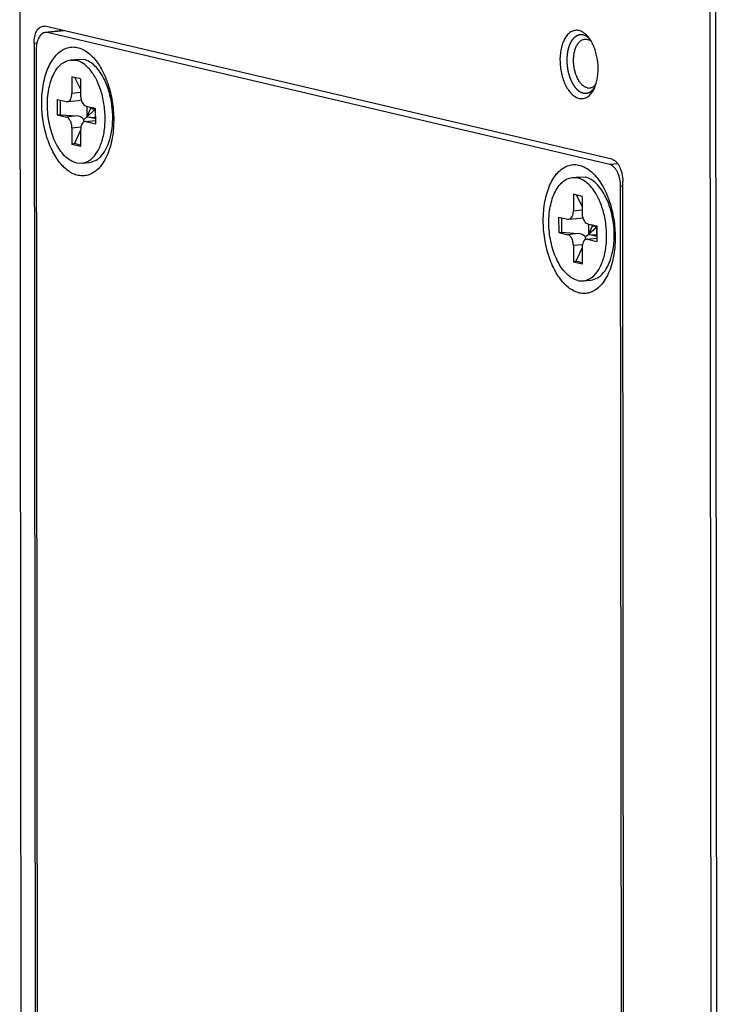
# Model space of a CAD drawing. Header units: millimetres. Extents: x 0 to 2731, y -3524 to -2222.
# Tile 145 of 221: x 1951 to 1987, y -3216 to -3165. Entities that reach past the tile are written whole.
import ezdxf

# ---------------------------------------------------------------- set-up
doc = ezdxf.new("R2010")
doc.units = ezdxf.units.MM
doc.header["$LTSCALE"] = 46.255
doc.layers.add('00_COMPONENTS', color=7, linetype='CONTINUOUS')

msp = doc.modelspace()

# ---------------------------------------------------------------- linework, layer by layer
at = {"layer": '00_COMPONENTS', "color": 7}
for p, q in [((1951.081, -3156.449), (1951.153, -3226.994)), ((1986.268, -3164.703), (1986.448, -3341.468)), ((1986.753, -3341.455), (1986.573, -3164.69)), ((1981.274, -3172.417), (1952.368, -3165.637)), ((1953.296, -3165.854), (1952.375, -3165.952)), ((1981.163, -3172.687), (1952.48, -3165.959)), ((1951.813, -3166.494), (1951.973, -3323.509)), ((1951.925, -3166.816), (1952.084, -3323.238)), ((1953.684, -3167.351), (1954.072, -3167.31)), ((1953.685, -3167.357), (1953.962, -3167.369)), ((1954.072, -3167.31), (1954.349, -3167.328)), ((1953.741, -3168.206), (1953.741, -3169.045)), ((1954.185, -3168.31), (1953.741, -3168.206)), ((1953.88, -3168.238), (1954.186, -3168.834)), ((1954.185, -3168.31), (1954.186, -3169.149)), ((1952.991, -3169.363), (1952.992, -3170.153)), ((1952.991, -3169.363), (1953.464, -3169.474)), ((1953.136, -3169.397), (1953.137, -3170.143)), ((1953.464, -3169.474), (1953.516, -3169.476)), ((1953.516, -3169.477), (1954.086, -3169.416)), ((1954.355, -3170.381), (1954.921, -3169.884)), ((1954.465, -3169.708), (1954.937, -3169.819)), ((1954.506, -3169.708), (1954.507, -3170.248)), ((1954.698, -3169.832), (1954.507, -3170.248)), ((1954.658, -3169.754), (1954.698, -3169.832)), ((1954.937, -3169.888), (1954.698, -3169.832)), ((1954.921, -3169.884), (1954.834, -3169.795)), ((1954.921, -3169.884), (1954.927, -3169.818)), ((1954.921, -3169.884), (1954.937, -3170.139)), ((1954.921, -3169.884), (1954.921, -3170.279)), ((1954.937, -3169.819), (1954.938, -3170.609)), ((1952.992, -3170.153), (1953.137, -3170.143)), ((1952.992, -3170.153), (1953.465, -3170.264)), ((1953.137, -3170.143), (1953.989, -3170.208)), ((1954.938, -3170.349), (1954.507, -3170.248)), ((1954.507, -3170.248), (1954.921, -3170.279)), ((1954.921, -3170.279), (1954.938, -3170.319)), ((1953.743, -3170.823), (1953.744, -3171.662)), ((1954.413, -3170.495), (1954.938, -3170.439)), ((1954.465, -3170.498), (1954.413, -3170.496)), ((1954.465, -3170.498), (1954.938, -3170.609)), ((1954.188, -3170.939), (1953.873, -3171.621)), ((1954.188, -3170.927), (1954.189, -3171.766)), ((1953.873, -3171.621), (1953.744, -3171.662)), ((1954.189, -3171.766), (1953.744, -3171.662)), ((1954.189, -3171.695), (1953.873, -3171.621)), ((1953.967, -3172.603), (1954.244, -3172.615)), ((1954.245, -3172.621), (1954.632, -3172.58)), ((1979.255, -3173.349), (1979.642, -3173.308)), ((1979.255, -3173.355), (1979.532, -3173.367)), ((1979.642, -3173.308), (1979.92, -3173.326)), ((1981.879, -3330.227), (1981.72, -3173.805)), ((1981.991, -3330.55), (1981.831, -3173.535)), ((1979.311, -3174.204), (1979.312, -3175.043)), ((1979.756, -3174.308), (1979.311, -3174.204)), ((1979.45, -3174.236), (1979.756, -3174.832)), ((1979.756, -3174.308), (1979.756, -3175.147)), ((1978.562, -3175.361), (1978.563, -3176.151)), ((1978.562, -3175.361), (1979.034, -3175.472)), ((1978.706, -3175.395), (1978.707, -3176.141)), ((1979.034, -3175.472), (1979.087, -3175.474)), ((1979.087, -3175.475), (1979.656, -3175.415)), ((1979.925, -3176.379), (1980.491, -3175.882)), ((1980.035, -3175.706), (1980.507, -3175.817)), ((1980.076, -3175.706), (1980.077, -3176.246)), ((1980.269, -3175.83), (1980.077, -3176.246)), ((1980.228, -3175.752), (1980.269, -3175.83)), ((1980.507, -3175.886), (1980.269, -3175.83)), ((1980.491, -3175.882), (1980.404, -3175.793)), ((1980.491, -3175.882), (1980.497, -3175.816)), ((1980.491, -3175.882), (1980.508, -3176.137)), ((1980.491, -3175.882), (1980.491, -3176.277)), ((1980.507, -3175.817), (1980.508, -3176.607)), ((1978.563, -3176.151), (1978.707, -3176.141)), ((1978.563, -3176.151), (1979.035, -3176.262)), ((1978.707, -3176.141), (1979.559, -3176.206)), ((1980.508, -3176.347), (1980.077, -3176.246)), ((1980.077, -3176.246), (1980.491, -3176.277)), ((1980.491, -3176.277), (1980.508, -3176.317)), ((1979.314, -3176.821), (1979.314, -3177.66)), ((1979.983, -3176.493), (1980.508, -3176.437)), ((1980.036, -3176.496), (1979.983, -3176.494)), ((1980.036, -3176.496), (1980.508, -3176.607)), ((1979.758, -3176.937), (1979.444, -3177.619)), ((1979.758, -3176.925), (1979.759, -3177.764)), ((1979.444, -3177.619), (1979.314, -3177.66)), ((1979.759, -3177.764), (1979.314, -3177.66)), ((1979.759, -3177.693), (1979.444, -3177.619)), ((1979.815, -3178.619), (1980.202, -3178.578))]:
    msp.add_line(p, q, dxfattribs=at)
at = {"layer": '00_COMPONENTS', "color": 4}
for p, q in [((1953.349, -3165.867), (1952.48, -3165.959)), ((1951.813, -3166.494), (1951.96, -3166.478)), ((1953.741, -3169.045), (1954.186, -3168.998)), ((1953.989, -3170.208), (1953.465, -3170.264)), ((1954.203, -3170.774), (1953.743, -3170.823)), ((1954.465, -3170.498), (1954.938, -3170.448)), ((1981.574, -3172.644), (1981.163, -3172.687)), ((1981.831, -3173.793), (1981.72, -3173.805)), ((1979.312, -3175.043), (1979.756, -3174.996)), ((1979.559, -3176.206), (1979.035, -3176.262)), ((1979.773, -3176.772), (1979.314, -3176.821)), ((1980.036, -3176.496), (1980.508, -3176.446))]:
    msp.add_line(p, q, dxfattribs=at)
at = {"layer": '00_COMPONENTS', "color": 7}
for centre, radius, start, end in [((1953.757, -3168.242), 0.897, 71.9597, 76.7621), ((1953.628, -3168.539), 1.222, 60.064, 60.4603), ((1952.115, -3169.818), 3.228, 26.3072, 28.8927), ((1951.845, -3169.951), 3.528, 23.1493, 26.3008), ((1951.685, -3170.021), 3.703, 22.851, 23.173), ((1951.657, -3170.033), 3.733, 22.566, 22.8511), ((1979.327, -3174.241), 0.897, 71.9597, 76.7622), ((1979.198, -3174.537), 1.222, 60.064, 60.4604), ((1977.685, -3175.816), 3.228, 26.3072, 28.8927), ((1977.416, -3175.949), 3.528, 23.1493, 26.3008), ((1977.255, -3176.019), 3.703, 22.8511, 23.173), ((1977.228, -3176.031), 3.733, 22.566, 22.8511), ((1979.727, -3177.813), 0.81, 271.3917, 276.2618)]:
    msp.add_arc(centre, radius, start, end, dxfattribs=at)
for centre, major_axis, ratio, start_param, end_param in [((1953.987, -3168.924), (0.456, -0.27), 0.911488, -0.885721, -0.614034), ((1953.989, -3170.702), (0.456, -0.27), 0.911488, 1.280901, 2.066299), ((1953.989, -3170.702), (0.274, 0.506), 0.482805, -0.961693, -0.655214), ((1979.558, -3174.922), (0.456, -0.27), 0.911489, -0.885721, -0.614034), ((1979.56, -3176.7), (0.456, -0.27), 0.911489, 1.280901, 2.066299), ((1979.56, -3176.7), (0.274, 0.506), 0.482805, -0.96169, -0.655213)]:
    msp.add_ellipse(centre, major_axis=major_axis, ratio=ratio, start_param=start_param, end_param=end_param, dxfattribs=at)
for points, knots in [([(1951.813, -3166.494), (1951.813, -3166.384), (1951.828, -3166.224), (1951.881, -3166.025), (1951.935, -3165.897), (1952.001, -3165.79), (1952.079, -3165.707), (1952.167, -3165.651), (1952.232, -3165.633), (1952.264, -3165.63)], [0, 0, 0, 0, 0.312045, 0.455295, 0.586946, 0.705951, 0.812654, 0.909242, 1, 1, 1, 1]), ([(1952.264, -3165.63), (1952.272, -3165.629), (1952.307, -3165.627), (1952.343, -3165.631), (1952.368, -3165.637)], [0, 0, 0, 0, 0.247279, 1, 1, 1, 1]), ([(1953.159, -3165.822), (1953.157, -3165.826), (1953.154, -3165.834), (1953.15, -3165.844), (1953.147, -3165.852), (1953.145, -3165.857), (1953.143, -3165.86), (1953.143, -3165.862), (1953.142, -3165.864), (1953.141, -3165.867), (1953.14, -3165.87), (1953.139, -3165.871)], [0, 0, 0, 0, 0.25, 0.5, 0.625, 0.75, 0.8125, 0.84375, 0.875, 0.9375, 1, 1, 1, 1]), ([(1953.159, -3165.822), (1953.157, -3165.826), (1953.15, -3165.842), (1953.144, -3165.858), (1953.139, -3165.871)], [0, 0, 0, 0, 0.246843, 1, 1, 1, 1]), ([(1979.6, -3165.854), (1979.569, -3165.847), (1979.505, -3165.837), (1979.41, -3165.84), (1979.316, -3165.86), (1979.193, -3165.91), (1979.046, -3166.018), (1978.9, -3166.203), (1978.781, -3166.438), (1978.694, -3166.716), (1978.64, -3167.026), (1978.623, -3167.357), (1978.642, -3167.696), (1978.697, -3168.031), (1978.786, -3168.349), (1978.905, -3168.638), (1979.051, -3168.889), (1979.218, -3169.09), (1979.401, -3169.236), (1979.537, -3169.295), (1979.603, -3169.31)], [0, 0, 0, 0, 0.022191, 0.043938, 0.065719, 0.088007, 0.135583, 0.189186, 0.249713, 0.3169, 0.389672, 0.466412, 0.545177, 0.623868, 0.700394, 0.772827, 0.839582, 0.899628, 0.95277, 1, 1, 1, 1]), ([(1980.089, -3166.203), (1980.054, -3166.158), (1979.98, -3166.075), (1979.859, -3165.972), (1979.733, -3165.896), (1979.644, -3165.864), (1979.6, -3165.854)], [0, 0, 0, 0, 0.281156, 0.540143, 0.778547, 1, 1, 1, 1]), ([(1952.375, -3165.952), (1952.343, -3165.956), (1952.279, -3165.973), (1952.191, -3166.029), (1952.113, -3166.112), (1952.046, -3166.219), (1951.993, -3166.347), (1951.939, -3166.546), (1951.925, -3166.707), (1951.925, -3166.816)], [0, 0, 0, 0, 0.090758, 0.187346, 0.294049, 0.413054, 0.544705, 0.687954, 1, 1, 1, 1]), ([(1952.48, -3165.959), (1952.471, -3165.957), (1952.437, -3165.95), (1952.401, -3165.949), (1952.375, -3165.952)], [0, 0, 0, 0, 0.254802, 1, 1, 1, 1]), ([(1980.019, -3168.772), (1979.974, -3168.762), (1979.883, -3168.724), (1979.76, -3168.63), (1979.645, -3168.5), (1979.544, -3168.339), (1979.459, -3168.151), (1979.392, -3167.943), (1979.346, -3167.721), (1979.322, -3167.494), (1979.321, -3167.267), (1979.343, -3167.05), (1979.388, -3166.849), (1979.454, -3166.671), (1979.538, -3166.521), (1979.64, -3166.404), (1979.756, -3166.324), (1979.843, -3166.299), (1979.885, -3166.295)], [0, 0, 0, 0, 0.046211, 0.097785, 0.155685, 0.219876, 0.289591, 0.363565, 0.440206, 0.51774, 0.594331, 0.668208, 0.737787, 0.801812, 0.859535, 0.910943, 0.957032, 1, 1, 1, 1]), ([(1979.885, -3166.295), (1979.896, -3166.294), (1979.94, -3166.291), (1979.984, -3166.296), (1980.016, -3166.304)], [0, 0, 0, 0, 0.247279, 1, 1, 1, 1]), ([(1980.231, -3166.414), (1980.198, -3166.388), (1980.13, -3166.342), (1980.054, -3166.312), (1980.016, -3166.304)], [0, 0, 0, 0, 0.522748, 1, 1, 1, 1]), ([(1980.231, -3166.414), (1980.22, -3166.395), (1980.177, -3166.322), (1980.128, -3166.252), (1980.089, -3166.203)], [0, 0, 0, 0, 0.258803, 1, 1, 1, 1]), ([(1952.206, -3169.548), (1952.205, -3169.381), (1952.219, -3169.053), (1952.283, -3168.578), (1952.389, -3168.135), (1952.534, -3167.736), (1952.716, -3167.389), (1952.93, -3167.104), (1953.173, -3166.886), (1953.44, -3166.742), (1953.725, -3166.68), (1954.017, -3166.701), (1954.307, -3166.805), (1954.588, -3166.985), (1954.853, -3167.236), (1955.098, -3167.551), (1955.317, -3167.924), (1955.439, -3168.197), (1955.495, -3168.341)], [0, 0, 0, 0, 0.082285, 0.161533, 0.236573, 0.306472, 0.370631, 0.428907, 0.48177, 0.530444, 0.576932, 0.623731, 0.673265, 0.727359, 0.787044, 0.852628, 0.923843, 1, 1, 1, 1]), ([(1980.463, -3168.591), (1980.489, -3168.508), (1980.532, -3168.333), (1980.582, -3167.962), (1980.574, -3167.479), (1980.48, -3167.004), (1980.354, -3166.652), (1980.274, -3166.49), (1980.231, -3166.414)], [0, 0, 0, 0, 0.116507, 0.240209, 0.500008, 0.759802, 0.8835, 1, 1, 1, 1]), ([(1953.967, -3172.603), (1953.769, -3172.556), (1953.363, -3172.296), (1952.923, -3171.666), (1952.612, -3170.835), (1952.468, -3169.9), (1952.508, -3168.978), (1952.697, -3168.277), (1952.948, -3167.831), (1953.163, -3167.582), (1953.411, -3167.414), (1953.595, -3167.362), (1953.685, -3167.352)], [0, 0, 0, 0, 0.097063, 0.219105, 0.362739, 0.517034, 0.667558, 0.80114, 0.858984, 0.910567, 0.956845, 1, 1, 1, 1]), ([(1955.399, -3168.355), (1955.276, -3168.103), (1955.003, -3167.675), (1954.564, -3167.378), (1954.349, -3167.328)], [0, 0, 0, 0, 0.560411, 1, 1, 1, 1]), ([(1954.23, -3167.476), (1954.214, -3167.467), (1954.151, -3167.434), (1954.085, -3167.406), (1954.034, -3167.389)], [0, 0, 0, 0, 0.257913, 1, 1, 1, 1]), ([(1954.941, -3168.258), (1954.893, -3168.172), (1954.709, -3167.873), (1954.457, -3167.607), (1954.237, -3167.481)], [0, 0, 0, 0, 0.280899, 1, 1, 1, 1]), ([(1955.711, -3171.278), (1955.83, -3170.796), (1955.861, -3170.023), (1955.679, -3169.043), (1955.506, -3168.571), (1955.399, -3168.355)], [0, 0, 0, 0, 0.499148, 0.75726, 1, 1, 1, 1]), ([(1955.495, -3168.341), (1955.502, -3168.359), (1955.53, -3168.43), (1955.556, -3168.502), (1955.574, -3168.557)], [0, 0, 0, 0, 0.247906, 1, 1, 1, 1]), ([(1955.282, -3171.47), (1955.348, -3171.249), (1955.437, -3170.774), (1955.448, -3170.039), (1955.343, -3169.3), (1955.198, -3168.824), (1955.105, -3168.6)], [0, 0, 0, 0, 0.236991, 0.492054, 0.751415, 1, 1, 1, 1]), ([(1955.574, -3168.557), (1955.674, -3168.851), (1955.822, -3169.463), (1955.874, -3170.091), (1955.874, -3170.408)], [0, 0, 0, 0, 0.494963, 1, 1, 1, 1]), ([(1979.603, -3169.31), (1979.639, -3169.319), (1979.713, -3169.329), (1979.823, -3169.321), (1979.93, -3169.29), (1980.071, -3169.218), (1980.232, -3169.068), (1980.326, -3168.914), (1980.368, -3168.828)], [0, 0, 0, 0, 0.113283, 0.224375, 0.336533, 0.452873, 0.707007, 1, 1, 1, 1]), ([(1980.019, -3168.772), (1980.029, -3168.775), (1980.073, -3168.783), (1980.117, -3168.784), (1980.15, -3168.781)], [0, 0, 0, 0, 0.254816, 1, 1, 1, 1]), ([(1980.15, -3168.781), (1980.178, -3168.778), (1980.236, -3168.765), (1980.319, -3168.725), (1980.396, -3168.667), (1980.441, -3168.618), (1980.463, -3168.591)], [0, 0, 0, 0, 0.231284, 0.47076, 0.725355, 1, 1, 1, 1]), ([(1980.368, -3168.828), (1980.377, -3168.81), (1980.413, -3168.733), (1980.443, -3168.653), (1980.463, -3168.591)], [0, 0, 0, 0, 0.241203, 1, 1, 1, 1]), ([(1953.516, -3169.477), (1953.549, -3169.473), (1953.618, -3169.44), (1953.688, -3169.339), (1953.732, -3169.203), (1953.741, -3169.1), (1953.741, -3169.045)], [0, 0, 0, 0, 0.186374, 0.411677, 0.687609, 1, 1, 1, 1]), ([(1954.186, -3169.149), (1954.186, -3169.214), (1954.201, -3169.342), (1954.267, -3169.545), (1954.376, -3169.687), (1954.465, -3169.708)], [0, 0, 0, 0, 0.29816, 0.580813, 1, 1, 1, 1]), ([(1955.194, -3172.785), (1955.13, -3172.862), (1954.995, -3173), (1954.762, -3173.156), (1954.513, -3173.25), (1954.253, -3173.276), (1953.99, -3173.234), (1953.73, -3173.126), (1953.478, -3172.957), (1953.239, -3172.73), (1953.015, -3172.45), (1952.813, -3172.122), (1952.634, -3171.752), (1952.482, -3171.348), (1952.361, -3170.917), (1952.243, -3170.318), (1952.206, -3169.856), (1952.206, -3169.548)], [0, 0, 0, 0, 0.052717, 0.101299, 0.147089, 0.191915, 0.237798, 0.286547, 0.33948, 0.397344, 0.460371, 0.528382, 0.600881, 0.677137, 0.756245, 0.837181, 1, 1, 1, 1]), ([(1953.743, -3170.823), (1953.743, -3170.758), (1953.728, -3170.63), (1953.663, -3170.426), (1953.554, -3170.284), (1953.465, -3170.264)], [0, 0, 0, 0, 0.29816, 0.580813, 1, 1, 1, 1]), ([(1954.413, -3170.495), (1954.381, -3170.499), (1954.311, -3170.532), (1954.241, -3170.633), (1954.197, -3170.769), (1954.188, -3170.872), (1954.188, -3170.927)], [0, 0, 0, 0, 0.186374, 0.411677, 0.687609, 1, 1, 1, 1]), ([(1955.874, -3170.408), (1955.874, -3170.462), (1955.872, -3170.675), (1955.857, -3170.887), (1955.839, -3171.045)], [0, 0, 0, 0, 0.253622, 1, 1, 1, 1]), ([(1954.632, -3172.579), (1954.752, -3172.566), (1955.003, -3172.477), (1955.314, -3172.19), (1955.558, -3171.778), (1955.667, -3171.454), (1955.711, -3171.278)], [0, 0, 0, 0, 0.20316, 0.430721, 0.695849, 1, 1, 1, 1]), ([(1955.839, -3171.045), (1955.818, -3171.219), (1955.762, -3171.556), (1955.624, -3172.028), (1955.44, -3172.441), (1955.28, -3172.681), (1955.194, -3172.785)], [0, 0, 0, 0, 0.280792, 0.543096, 0.783361, 1, 1, 1, 1]), ([(1954.704, -3172.425), (1954.838, -3172.319), (1955.079, -3172.017), (1955.223, -3171.666), (1955.282, -3171.47)], [0, 0, 0, 0, 0.456403, 1, 1, 1, 1]), ([(1954.245, -3172.62), (1954.305, -3172.613), (1954.385, -3172.595), (1954.461, -3172.566), (1954.48, -3172.558)], [0, 0, 0, 0, 0.746036, 1, 1, 1, 1]), ([(1954.48, -3172.558), (1954.5, -3172.55), (1954.579, -3172.513), (1954.652, -3172.466), (1954.704, -3172.425)], [0, 0, 0, 0, 0.243175, 1, 1, 1, 1]), ([(1977.776, -3175.546), (1977.776, -3175.379), (1977.789, -3175.051), (1977.854, -3174.576), (1977.959, -3174.133), (1978.105, -3173.734), (1978.286, -3173.387), (1978.5, -3173.102), (1978.743, -3172.884), (1979.01, -3172.74), (1979.295, -3172.678), (1979.587, -3172.699), (1979.878, -3172.803), (1980.158, -3172.983), (1980.423, -3173.234), (1980.668, -3173.55), (1980.887, -3173.922), (1981.009, -3174.195), (1981.066, -3174.339)], [0, 0, 0, 0, 0.082285, 0.161533, 0.236573, 0.306472, 0.370631, 0.428907, 0.48177, 0.530444, 0.576932, 0.623731, 0.673265, 0.727359, 0.787044, 0.852628, 0.923843, 1, 1, 1, 1]), ([(1981.72, -3173.805), (1981.72, -3173.675), (1981.698, -3173.481), (1981.63, -3173.237), (1981.562, -3173.071), (1981.479, -3172.928), (1981.383, -3172.813), (1981.279, -3172.729), (1981.201, -3172.696), (1981.163, -3172.687)], [0, 0, 0, 0, 0.294787, 0.438266, 0.574071, 0.69923, 0.811812, 0.911448, 1, 1, 1, 1]), ([(1981.274, -3172.417), (1981.312, -3172.426), (1981.39, -3172.459), (1981.494, -3172.543), (1981.59, -3172.658), (1981.673, -3172.801), (1981.741, -3172.966), (1981.809, -3173.211), (1981.831, -3173.405), (1981.831, -3173.535)], [0, 0, 0, 0, 0.088552, 0.188188, 0.30077, 0.425929, 0.561734, 0.705213, 1, 1, 1, 1]), ([(1979.538, -3178.601), (1979.34, -3178.554), (1978.933, -3178.294), (1978.493, -3177.664), (1978.182, -3176.833), (1978.038, -3175.898), (1978.078, -3174.976), (1978.267, -3174.275), (1978.518, -3173.829), (1978.733, -3173.58), (1978.981, -3173.412), (1979.165, -3173.36), (1979.255, -3173.35)], [0, 0, 0, 0, 0.097063, 0.219105, 0.362739, 0.517034, 0.667557, 0.80114, 0.858984, 0.910567, 0.956845, 1, 1, 1, 1]), ([(1979.8, -3173.475), (1979.784, -3173.465), (1979.721, -3173.432), (1979.655, -3173.404), (1979.605, -3173.387)], [0, 0, 0, 0, 0.257913, 1, 1, 1, 1]), ([(1980.97, -3174.353), (1980.846, -3174.101), (1980.573, -3173.673), (1980.134, -3173.376), (1979.92, -3173.326)], [0, 0, 0, 0, 0.560411, 1, 1, 1, 1]), ([(1980.511, -3174.257), (1980.463, -3174.17), (1980.279, -3173.871), (1980.027, -3173.605), (1979.808, -3173.479)], [0, 0, 0, 0, 0.2809, 1, 1, 1, 1]), ([(1981.281, -3177.276), (1981.401, -3176.794), (1981.432, -3176.021), (1981.249, -3175.041), (1981.076, -3174.569), (1980.97, -3174.353)], [0, 0, 0, 0, 0.499148, 0.75726, 1, 1, 1, 1]), ([(1981.066, -3174.339), (1981.073, -3174.357), (1981.1, -3174.428), (1981.126, -3174.5), (1981.144, -3174.555)], [0, 0, 0, 0, 0.247906, 1, 1, 1, 1]), ([(1980.852, -3177.468), (1980.919, -3177.247), (1981.007, -3176.772), (1981.018, -3176.037), (1980.914, -3175.298), (1980.768, -3174.822), (1980.675, -3174.598)], [0, 0, 0, 0, 0.236991, 0.492054, 0.751415, 1, 1, 1, 1]), ([(1981.144, -3174.555), (1981.244, -3174.849), (1981.393, -3175.462), (1981.444, -3176.09), (1981.445, -3176.406)], [0, 0, 0, 0, 0.494963, 1, 1, 1, 1]), ([(1979.087, -3175.475), (1979.119, -3175.471), (1979.188, -3175.438), (1979.259, -3175.337), (1979.302, -3175.201), (1979.312, -3175.098), (1979.312, -3175.043)], [0, 0, 0, 0, 0.186374, 0.411677, 0.687609, 1, 1, 1, 1]), ([(1979.756, -3175.147), (1979.756, -3175.212), (1979.771, -3175.34), (1979.837, -3175.544), (1979.946, -3175.685), (1980.035, -3175.706)], [0, 0, 0, 0, 0.29816, 0.580813, 1, 1, 1, 1]), ([(1980.764, -3178.783), (1980.7, -3178.86), (1980.565, -3178.998), (1980.332, -3179.155), (1980.083, -3179.248), (1979.824, -3179.274), (1979.56, -3179.232), (1979.3, -3179.124), (1979.049, -3178.955), (1978.809, -3178.728), (1978.586, -3178.448), (1978.383, -3178.12), (1978.204, -3177.75), (1978.052, -3177.346), (1977.931, -3176.915), (1977.813, -3176.316), (1977.776, -3175.854), (1977.776, -3175.546)], [0, 0, 0, 0, 0.052717, 0.101299, 0.147089, 0.191915, 0.237798, 0.286547, 0.33948, 0.397344, 0.460371, 0.528382, 0.600881, 0.677137, 0.756245, 0.837181, 1, 1, 1, 1]), ([(1979.314, -3176.821), (1979.313, -3176.756), (1979.299, -3176.628), (1979.233, -3176.424), (1979.124, -3176.283), (1979.035, -3176.262)], [0, 0, 0, 0, 0.29816, 0.580813, 1, 1, 1, 1]), ([(1981.445, -3176.406), (1981.445, -3176.46), (1981.442, -3176.673), (1981.427, -3176.885), (1981.409, -3177.043)], [0, 0, 0, 0, 0.253622, 1, 1, 1, 1]), ([(1979.983, -3176.493), (1979.951, -3176.497), (1979.882, -3176.53), (1979.811, -3176.631), (1979.768, -3176.767), (1979.758, -3176.87), (1979.758, -3176.925)], [0, 0, 0, 0, 0.186374, 0.411677, 0.687609, 1, 1, 1, 1]), ([(1980.202, -3178.577), (1980.323, -3178.564), (1980.574, -3178.475), (1980.884, -3178.188), (1981.129, -3177.776), (1981.237, -3177.452), (1981.281, -3177.276)], [0, 0, 0, 0, 0.20316, 0.430721, 0.695849, 1, 1, 1, 1]), ([(1981.409, -3177.043), (1981.389, -3177.217), (1981.332, -3177.554), (1981.195, -3178.026), (1981.01, -3178.439), (1980.851, -3178.679), (1980.764, -3178.783)], [0, 0, 0, 0, 0.280792, 0.543096, 0.783361, 1, 1, 1, 1]), ([(1980.274, -3178.423), (1980.409, -3178.317), (1980.649, -3178.015), (1980.793, -3177.664), (1980.852, -3177.468)], [0, 0, 0, 0, 0.456403, 1, 1, 1, 1]), ([(1980.051, -3178.556), (1980.07, -3178.548), (1980.149, -3178.511), (1980.222, -3178.464), (1980.274, -3178.423)], [0, 0, 0, 0, 0.243175, 1, 1, 1, 1]), ([(1979.815, -3178.618), (1979.875, -3178.612), (1979.956, -3178.593), (1980.032, -3178.564), (1980.051, -3178.556)], [0, 0, 0, 0, 0.746036, 1, 1, 1, 1])]:
    msp.add_open_spline(points, degree=3, knots=knots, dxfattribs=at)
at = {"layer": '00_COMPONENTS', "color": 4}
for points, knots in [([(1979.808, -3166.079), (1979.795, -3166.078), (1979.774, -3166.077), (1979.747, -3166.075), (1979.727, -3166.074), (1979.71, -3166.073), (1979.697, -3166.072), (1979.687, -3166.071), (1979.676, -3166.071), (1979.668, -3166.07), (1979.661, -3166.07), (1979.657, -3166.07), (1979.654, -3166.069), (1979.651, -3166.069), (1979.649, -3166.069), (1979.648, -3166.069), (1979.647, -3166.069), (1979.646, -3166.069), (1979.645, -3166.069), (1979.645, -3166.069), (1979.643, -3166.07), (1979.641, -3166.07), (1979.639, -3166.071), (1979.636, -3166.072), (1979.631, -3166.073), (1979.625, -3166.075), (1979.617, -3166.078), (1979.607, -3166.081), (1979.597, -3166.084), (1979.584, -3166.088), (1979.568, -3166.092), (1979.552, -3166.097), (1979.539, -3166.101), (1979.529, -3166.104), (1979.52, -3166.107), (1979.511, -3166.11), (1979.505, -3166.112), (1979.501, -3166.113), (1979.498, -3166.114), (1979.495, -3166.115), (1979.493, -3166.115), (1979.492, -3166.116), (1979.491, -3166.116), (1979.49, -3166.116), (1979.49, -3166.116), (1979.489, -3166.117), (1979.488, -3166.118), (1979.486, -3166.119), (1979.484, -3166.121), (1979.481, -3166.123), (1979.477, -3166.126), (1979.471, -3166.13), (1979.463, -3166.135), (1979.455, -3166.141), (1979.446, -3166.148), (1979.434, -3166.156), (1979.419, -3166.167), (1979.404, -3166.178), (1979.392, -3166.186), (1979.383, -3166.192), (1979.374, -3166.199), (1979.366, -3166.204), (1979.36, -3166.208), (1979.357, -3166.211), (1979.354, -3166.213), (1979.351, -3166.215), (1979.349, -3166.216), (1979.348, -3166.217), (1979.347, -3166.218), (1979.347, -3166.218), (1979.346, -3166.219), (1979.346, -3166.219), (1979.345, -3166.221), (1979.343, -3166.223), (1979.341, -3166.225), (1979.338, -3166.229), (1979.335, -3166.233), (1979.33, -3166.239), (1979.323, -3166.247), (1979.315, -3166.257), (1979.307, -3166.267), (1979.296, -3166.28), (1979.283, -3166.296), (1979.27, -3166.312), (1979.259, -3166.325), (1979.251, -3166.335), (1979.243, -3166.345), (1979.236, -3166.353), (1979.231, -3166.36), (1979.228, -3166.364), (1979.225, -3166.367), (1979.223, -3166.369), (1979.221, -3166.371), (1979.22, -3166.373), (1979.219, -3166.374), (1979.219, -3166.374), (1979.218, -3166.375), (1979.218, -3166.376), (1979.217, -3166.378), (1979.216, -3166.381), (1979.214, -3166.384), (1979.212, -3166.388), (1979.209, -3166.393), (1979.205, -3166.401), (1979.2, -3166.412), (1979.193, -3166.424), (1979.187, -3166.437), (1979.178, -3166.453), (1979.167, -3166.474), (1979.157, -3166.495), (1979.148, -3166.511), (1979.142, -3166.524), (1979.135, -3166.536), (1979.13, -3166.546), (1979.125, -3166.555), (1979.123, -3166.56), (1979.121, -3166.564), (1979.119, -3166.567), (1979.118, -3166.57), (1979.117, -3166.572), (1979.116, -3166.573), (1979.116, -3166.573), (1979.116, -3166.574), (1979.115, -3166.576), (1979.114, -3166.578), (1979.113, -3166.581), (1979.112, -3166.585), (1979.111, -3166.589), (1979.109, -3166.596), (1979.105, -3166.606), (1979.101, -3166.618), (1979.097, -3166.633), (1979.092, -3166.647), (1979.085, -3166.667), (1979.077, -3166.692), (1979.069, -3166.716), (1979.063, -3166.736), (1979.058, -3166.751), (1979.054, -3166.766), (1979.05, -3166.778), (1979.046, -3166.788), (1979.044, -3166.794), (1979.043, -3166.799), (1979.042, -3166.803), (1979.041, -3166.806), (1979.04, -3166.808), (1979.039, -3166.809), (1979.039, -3166.81), (1979.039, -3166.811), (1979.039, -3166.813), (1979.038, -3166.815), (1979.038, -3166.818), (1979.037, -3166.823), (1979.036, -3166.828), (1979.035, -3166.835), (1979.033, -3166.846), (1979.03, -3166.86), (1979.027, -3166.877), (1979.024, -3166.893), (1979.02, -3166.915), (1979.016, -3166.943), (1979.011, -3166.97), (1979.007, -3166.993), (1979.004, -3167.009), (1979.001, -3167.026), (1978.998, -3167.04), (1978.996, -3167.051), (1978.995, -3167.058), (1978.994, -3167.063), (1978.993, -3167.067), (1978.993, -3167.071), (1978.992, -3167.073), (1978.992, -3167.075), (1978.992, -3167.078), (1978.992, -3167.081), (1978.991, -3167.085), (1978.991, -3167.089), (1978.991, -3167.095), (1978.99, -3167.103), (1978.99, -3167.115), (1978.989, -3167.13), (1978.988, -3167.148), (1978.987, -3167.166), (1978.985, -3167.19), (1978.984, -3167.22), (1978.982, -3167.256), (1978.98, -3167.286), (1978.979, -3167.31), (1978.978, -3167.325), (1978.977, -3167.337), (1978.977, -3167.346), (1978.976, -3167.354), (1978.976, -3167.359), (1978.976, -3167.362), (1978.976, -3167.364), (1978.976, -3167.367), (1978.976, -3167.37), (1978.976, -3167.375), (1978.977, -3167.383), (1978.977, -3167.392), (1978.978, -3167.404), (1978.979, -3167.419), (1978.98, -3167.443), (1978.982, -3167.474), (1978.984, -3167.51), (1978.986, -3167.547), (1978.988, -3167.577), (1978.989, -3167.601), (1978.99, -3167.616), (1978.99, -3167.629), (1978.991, -3167.638), (1978.991, -3167.645), (1978.992, -3167.651), (1978.992, -3167.654), (1978.992, -3167.656), (1978.992, -3167.658), (1978.993, -3167.661), (1978.994, -3167.666), (1978.995, -3167.674), (1978.996, -3167.683), (1978.998, -3167.695), (1979.001, -3167.71), (1979.005, -3167.734), (1979.01, -3167.764), (1979.016, -3167.8), (1979.021, -3167.836), (1979.026, -3167.866), (1979.03, -3167.89), (1979.033, -3167.905), (1979.035, -3167.917), (1979.036, -3167.926), (1979.037, -3167.933), (1979.038, -3167.938), (1979.039, -3167.941), (1979.039, -3167.944), (1979.04, -3167.946), (1979.041, -3167.949), (1979.042, -3167.954), (1979.044, -3167.961), (1979.046, -3167.969), (1979.05, -3167.981), (1979.054, -3167.995), (1979.06, -3168.018), (1979.068, -3168.046), (1979.078, -3168.08), (1979.087, -3168.114), (1979.095, -3168.143), (1979.101, -3168.166), (1979.105, -3168.18), (1979.109, -3168.191), (1979.111, -3168.2), (1979.113, -3168.207), (1979.114, -3168.212), (1979.115, -3168.215), (1979.116, -3168.217), (1979.117, -3168.219), (1979.118, -3168.221), (1979.12, -3168.226), (1979.122, -3168.233), (1979.126, -3168.24), (1979.13, -3168.251), (1979.136, -3168.264), (1979.144, -3168.285), (1979.155, -3168.311), (1979.168, -3168.343), (1979.179, -3168.369), (1979.188, -3168.39), (1979.195, -3168.406), (1979.201, -3168.422), (1979.207, -3168.435), (1979.211, -3168.445), (1979.214, -3168.452), (1979.216, -3168.457), (1979.218, -3168.461), (1979.219, -3168.465), (1979.22, -3168.467), (1979.221, -3168.468), (1979.221, -3168.469), (1979.221, -3168.47), (1979.222, -3168.471), (1979.223, -3168.473), (1979.225, -3168.476), (1979.227, -3168.479), (1979.23, -3168.484), (1979.233, -3168.489), (1979.238, -3168.498), (1979.245, -3168.509), (1979.252, -3168.522), (1979.26, -3168.536), (1979.271, -3168.553), (1979.284, -3168.576), (1979.297, -3168.598), (1979.308, -3168.616), (1979.315, -3168.629), (1979.323, -3168.642), (1979.33, -3168.653), (1979.335, -3168.662), (1979.338, -3168.668), (1979.341, -3168.672), (1979.343, -3168.675), (1979.345, -3168.678), (1979.346, -3168.68), (1979.346, -3168.681), (1979.347, -3168.682), (1979.347, -3168.683), (1979.348, -3168.684), (1979.35, -3168.685), (1979.351, -3168.687), (1979.354, -3168.69), (1979.357, -3168.694), (1979.36, -3168.698), (1979.366, -3168.705), (1979.374, -3168.714), (1979.383, -3168.725), (1979.392, -3168.735), (1979.404, -3168.75), (1979.419, -3168.767), (1979.434, -3168.785), (1979.446, -3168.799), (1979.455, -3168.81), (1979.464, -3168.82), (1979.471, -3168.829), (1979.477, -3168.836), (1979.481, -3168.841), (1979.484, -3168.844), (1979.486, -3168.847), (1979.488, -3168.849), (1979.489, -3168.851), (1979.49, -3168.852), (1979.49, -3168.852), (1979.491, -3168.853), (1979.492, -3168.853), (1979.493, -3168.855), (1979.495, -3168.856), (1979.498, -3168.858), (1979.501, -3168.861), (1979.505, -3168.864), (1979.512, -3168.869), (1979.52, -3168.875), (1979.529, -3168.883), (1979.539, -3168.89), (1979.552, -3168.9), (1979.568, -3168.913), (1979.585, -3168.926), (1979.598, -3168.936), (1979.607, -3168.943), (1979.617, -3168.951), (1979.625, -3168.957), (1979.632, -3168.962), (1979.636, -3168.965), (1979.639, -3168.968), (1979.641, -3168.97), (1979.643, -3168.971), (1979.645, -3168.972), (1979.646, -3168.973), (1979.646, -3168.973), (1979.647, -3168.974), (1979.648, -3168.974), (1979.649, -3168.975), (1979.651, -3168.976), (1979.654, -3168.977), (1979.657, -3168.978), (1979.662, -3168.98), (1979.669, -3168.983), (1979.677, -3168.986), (1979.687, -3168.99), (1979.698, -3168.995), (1979.711, -3169), (1979.729, -3169.007), (1979.749, -3169.016), (1979.777, -3169.027), (1979.797, -3169.036), (1979.811, -3169.041)], [0, 0, 0, 0, 0.015625, 0.023438, 0.03125, 0.039062, 0.042969, 0.046875, 0.050781, 0.054688, 0.056641, 0.058594, 0.05957, 0.060547, 0.061523, 0.062012, 0.062256, 0.0625, 0.062744, 0.062988, 0.063477, 0.064453, 0.06543, 0.066406, 0.068359, 0.070312, 0.074219, 0.078125, 0.082031, 0.085938, 0.09375, 0.101562, 0.105469, 0.109375, 0.113281, 0.117188, 0.119141, 0.121094, 0.12207, 0.123047, 0.124023, 0.124512, 0.124756, 0.125, 0.125244, 0.125488, 0.125977, 0.126953, 0.12793, 0.128906, 0.130859, 0.132812, 0.136719, 0.140625, 0.144531, 0.148438, 0.15625, 0.164062, 0.167969, 0.171875, 0.175781, 0.179688, 0.181641, 0.183594, 0.18457, 0.185547, 0.186523, 0.187012, 0.187256, 0.1875, 0.187744, 0.187988, 0.188477, 0.189453, 0.19043, 0.191406, 0.193359, 0.195312, 0.199219, 0.203125, 0.207031, 0.210938, 0.21875, 0.226562, 0.230469, 0.234375, 0.238281, 0.242188, 0.244141, 0.246094, 0.24707, 0.248047, 0.249023, 0.249512, 0.249756, 0.25, 0.250244, 0.250488, 0.250977, 0.251953, 0.25293, 0.253906, 0.255859, 0.257812, 0.261719, 0.265625, 0.269531, 0.273438, 0.28125, 0.289062, 0.292969, 0.296875, 0.300781, 0.304688, 0.306641, 0.308594, 0.30957, 0.310547, 0.311523, 0.312012, 0.312256, 0.3125, 0.312744, 0.312988, 0.313477, 0.314453, 0.31543, 0.316406, 0.318359, 0.320312, 0.324219, 0.328125, 0.332031, 0.335938, 0.34375, 0.351562, 0.355469, 0.359375, 0.363281, 0.367188, 0.369141, 0.371094, 0.37207, 0.373047, 0.374023, 0.374512, 0.374756, 0.375, 0.375244, 0.375488, 0.375977, 0.376953, 0.37793, 0.378906, 0.380859, 0.382812, 0.386719, 0.390625, 0.394531, 0.398438, 0.40625, 0.414062, 0.417969, 0.421875, 0.425781, 0.429688, 0.431641, 0.433594, 0.43457, 0.435547, 0.436523, 0.437012, 0.4375, 0.437988, 0.438477, 0.439453, 0.44043, 0.441406, 0.443359, 0.445312, 0.449219, 0.453125, 0.457031, 0.460938, 0.46875, 0.476562, 0.484375, 0.488281, 0.492188, 0.494141, 0.496094, 0.498047, 0.499023, 0.499512, 0.5, 0.500488, 0.500977, 0.501953, 0.503906, 0.505859, 0.507812, 0.511719, 0.515625, 0.523438, 0.53125, 0.539062, 0.546875, 0.550781, 0.554688, 0.556641, 0.558594, 0.560547, 0.561523, 0.562012, 0.5625, 0.562988, 0.563477, 0.564453, 0.566406, 0.568359, 0.570312, 0.574219, 0.578125, 0.585938, 0.59375, 0.601562, 0.609375, 0.613281, 0.617188, 0.619141, 0.621094, 0.623047, 0.624023, 0.624512, 0.625, 0.625488, 0.625977, 0.626953, 0.628906, 0.630859, 0.632812, 0.636719, 0.640625, 0.648438, 0.65625, 0.664062, 0.671875, 0.675781, 0.679688, 0.681641, 0.683594, 0.685547, 0.686523, 0.687012, 0.6875, 0.687988, 0.688477, 0.689453, 0.691406, 0.693359, 0.695312, 0.699219, 0.703125, 0.710938, 0.71875, 0.726562, 0.730469, 0.734375, 0.738281, 0.742188, 0.744141, 0.746094, 0.74707, 0.748047, 0.749023, 0.749512, 0.749756, 0.75, 0.750244, 0.750488, 0.750977, 0.751953, 0.75293, 0.753906, 0.755859, 0.757812, 0.761719, 0.765625, 0.769531, 0.773438, 0.78125, 0.789062, 0.792969, 0.796875, 0.800781, 0.804688, 0.806641, 0.808594, 0.80957, 0.810547, 0.811523, 0.812012, 0.812256, 0.8125, 0.812744, 0.812988, 0.813477, 0.814453, 0.81543, 0.816406, 0.818359, 0.820312, 0.824219, 0.828125, 0.832031, 0.835938, 0.84375, 0.851562, 0.855469, 0.859375, 0.863281, 0.867188, 0.869141, 0.871094, 0.87207, 0.873047, 0.874023, 0.874512, 0.874756, 0.875, 0.875244, 0.875488, 0.875977, 0.876953, 0.87793, 0.878906, 0.880859, 0.882812, 0.886719, 0.890625, 0.894531, 0.898438, 0.90625, 0.914062, 0.917969, 0.921875, 0.925781, 0.929688, 0.931641, 0.933594, 0.93457, 0.935547, 0.936523, 0.937012, 0.937256, 0.9375, 0.937744, 0.937988, 0.938477, 0.939453, 0.94043, 0.941406, 0.943359, 0.945312, 0.949219, 0.953125, 0.957031, 0.960938, 0.96875, 0.976562, 0.984375, 1, 1, 1, 1]), ([(1980.16, -3166.299), (1980.153, -3166.293), (1980.143, -3166.283), (1980.13, -3166.27), (1980.121, -3166.261), (1980.114, -3166.255), (1980.11, -3166.251), (1980.107, -3166.247), (1980.104, -3166.245), (1980.102, -3166.243), (1980.096, -3166.238), (1980.088, -3166.231), (1980.077, -3166.222), (1980.066, -3166.213), (1980.058, -3166.206), (1980.053, -3166.202), (1980.05, -3166.2), (1980.049, -3166.198), (1980.047, -3166.197), (1980.044, -3166.195), (1980.039, -3166.191), (1980.032, -3166.186), (1980.022, -3166.18), (1980.013, -3166.173), (1980.006, -3166.168), (1980, -3166.164), (1979.995, -3166.161), (1979.992, -3166.159), (1979.99, -3166.157), (1979.989, -3166.156), (1979.988, -3166.156), (1979.986, -3166.155), (1979.982, -3166.153), (1979.978, -3166.15), (1979.972, -3166.147), (1979.965, -3166.143), (1979.955, -3166.138), (1979.946, -3166.132), (1979.938, -3166.128), (1979.934, -3166.125), (1979.93, -3166.124), (1979.928, -3166.123), (1979.927, -3166.122), (1979.924, -3166.121), (1979.921, -3166.119), (1979.916, -3166.117), (1979.909, -3166.114), (1979.9, -3166.11), (1979.889, -3166.106), (1979.881, -3166.102), (1979.876, -3166.1), (1979.873, -3166.099), (1979.872, -3166.098), (1979.87, -3166.097), (1979.866, -3166.096), (1979.861, -3166.095), (1979.853, -3166.092), (1979.843, -3166.089), (1979.828, -3166.085), (1979.816, -3166.081), (1979.808, -3166.079)], [0, 0, 0, 0, 0.0625, 0.09375, 0.125, 0.140625, 0.15625, 0.164062, 0.171875, 0.179688, 0.1875, 0.21875, 0.25, 0.28125, 0.3125, 0.320312, 0.328125, 0.332031, 0.335938, 0.34375, 0.359375, 0.375, 0.40625, 0.4375, 0.453125, 0.46875, 0.484375, 0.492188, 0.496094, 0.5, 0.503906, 0.507812, 0.515625, 0.53125, 0.546875, 0.5625, 0.59375, 0.625, 0.640625, 0.65625, 0.664062, 0.667969, 0.671875, 0.679688, 0.6875, 0.703125, 0.71875, 0.75, 0.78125, 0.8125, 0.820312, 0.828125, 0.832031, 0.835938, 0.84375, 0.859375, 0.875, 0.90625, 0.9375, 1, 1, 1, 1]), ([(1979.811, -3169.041), (1979.825, -3169.043), (1979.845, -3169.045), (1979.87, -3169.048), (1979.883, -3169.05), (1979.894, -3169.051), (1979.902, -3169.052), (1979.909, -3169.053), (1979.914, -3169.053), (1979.917, -3169.054), (1979.919, -3169.054), (1979.921, -3169.054), (1979.922, -3169.054), (1979.922, -3169.054), (1979.923, -3169.054), (1979.926, -3169.054), (1979.93, -3169.053), (1979.935, -3169.052), (1979.94, -3169.052), (1979.947, -3169.051), (1979.959, -3169.049), (1979.977, -3169.047), (1979.994, -3169.045), (1980.006, -3169.043), (1980.013, -3169.042), (1980.019, -3169.042), (1980.024, -3169.041), (1980.028, -3169.041), (1980.03, -3169.04), (1980.031, -3169.04), (1980.032, -3169.04), (1980.033, -3169.04), (1980.034, -3169.039), (1980.037, -3169.038), (1980.04, -3169.037), (1980.044, -3169.036), (1980.051, -3169.033), (1980.059, -3169.03), (1980.069, -3169.026), (1980.079, -3169.022), (1980.089, -3169.018), (1980.099, -3169.014), (1980.109, -3169.01), (1980.118, -3169.007), (1980.124, -3169.004), (1980.129, -3169.003), (1980.132, -3169.001), (1980.134, -3169.001), (1980.136, -3169), (1980.138, -3168.999), (1980.139, -3168.999), (1980.139, -3168.999), (1980.14, -3168.998), (1980.141, -3168.998), (1980.142, -3168.997), (1980.144, -3168.995), (1980.146, -3168.994), (1980.15, -3168.992), (1980.154, -3168.989), (1980.16, -3168.985), (1980.168, -3168.979), (1980.177, -3168.973), (1980.187, -3168.967), (1980.196, -3168.96), (1980.206, -3168.954), (1980.215, -3168.947), (1980.223, -3168.942), (1980.229, -3168.938), (1980.233, -3168.935), (1980.236, -3168.933), (1980.238, -3168.932), (1980.24, -3168.931), (1980.24, -3168.93), (1980.241, -3168.93), (1980.242, -3168.929), (1980.244, -3168.926), (1980.248, -3168.923), (1980.252, -3168.919), (1980.256, -3168.914), (1980.262, -3168.909), (1980.272, -3168.898), (1980.287, -3168.884), (1980.301, -3168.869), (1980.311, -3168.859), (1980.317, -3168.853), (1980.322, -3168.849), (1980.326, -3168.844), (1980.329, -3168.841), (1980.331, -3168.839), (1980.332, -3168.838), (1980.333, -3168.837), (1980.334, -3168.836), (1980.335, -3168.835), (1980.336, -3168.832), (1980.339, -3168.829), (1980.342, -3168.824), (1980.348, -3168.817), (1980.354, -3168.807), (1980.362, -3168.796), (1980.372, -3168.782), (1980.391, -3168.756), (1980.406, -3168.734), (1980.417, -3168.719)], [0, 0, 0, 0, 0.0625, 0.09375, 0.109375, 0.125, 0.140625, 0.148438, 0.15625, 0.160156, 0.164062, 0.166016, 0.166992, 0.167969, 0.169922, 0.171875, 0.179688, 0.1875, 0.195312, 0.203125, 0.21875, 0.25, 0.28125, 0.296875, 0.304688, 0.3125, 0.320312, 0.328125, 0.330078, 0.332031, 0.333008, 0.333984, 0.335938, 0.339844, 0.34375, 0.351562, 0.359375, 0.375, 0.390625, 0.40625, 0.421875, 0.4375, 0.453125, 0.46875, 0.476562, 0.484375, 0.488281, 0.492188, 0.496094, 0.498047, 0.499023, 0.5, 0.500977, 0.501953, 0.503906, 0.507812, 0.511719, 0.515625, 0.523438, 0.53125, 0.546875, 0.5625, 0.578125, 0.59375, 0.609375, 0.625, 0.640625, 0.648438, 0.65625, 0.660156, 0.664062, 0.666016, 0.666992, 0.667969, 0.669922, 0.671875, 0.679688, 0.6875, 0.695312, 0.703125, 0.71875, 0.75, 0.78125, 0.796875, 0.804688, 0.8125, 0.820312, 0.828125, 0.830078, 0.832031, 0.833008, 0.833984, 0.835938, 0.839844, 0.84375, 0.851562, 0.859375, 0.875, 0.890625, 0.90625, 0.9375, 1, 1, 1, 1])]:
    msp.add_open_spline(points, degree=3, knots=knots, dxfattribs=at)
at = {"layer": '00_COMPONENTS', "color": 7}
msp.add_open_spline([(1979.538, -3178.601), (1979.606, -3178.617), (1979.676, -3178.624), (1979.746, -3178.623)], degree=3, dxfattribs=at)

doc.saveas('drawing.dxf')
